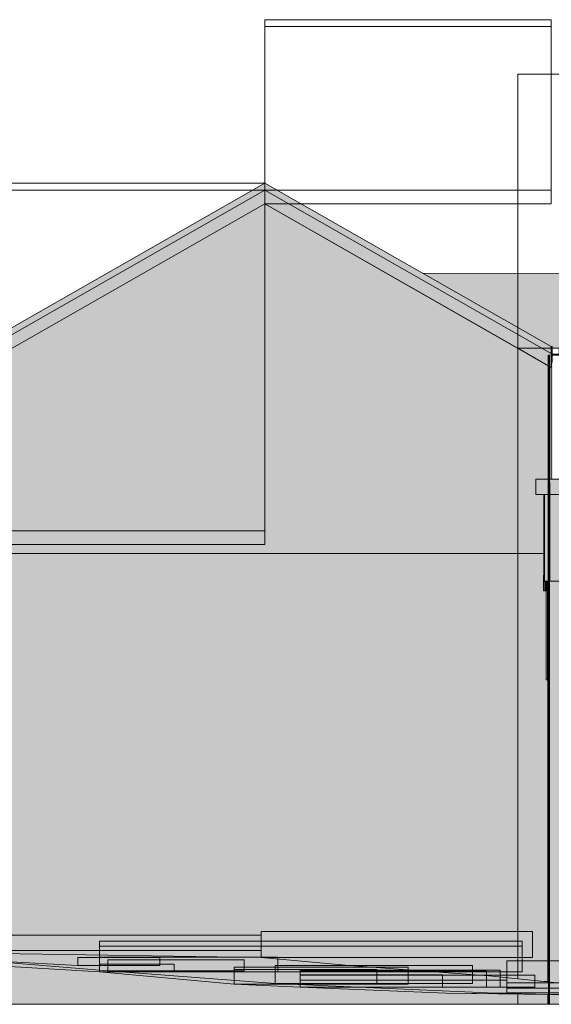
# Model space of a CAD drawing. Header units: metres. Extents: x 0 to 0.84, y 0 to 0.297.
# Tile 34 of 51: x 0.676 to 0.685, y 0.238 to 0.255. Entities that reach past the tile are written whole.
import ezdxf

# ---------------------------------------------------------------- set-up
doc = ezdxf.new("R2010")
doc.units = ezdxf.units.M
doc.layers.add('Standard', color=7, linetype='Continuous', lineweight=25)
picture_1 = doc.add_image_def('image1.jpg', size_in_pixel=(1024, 1024))
picture_2 = doc.add_image_def('image3.jpg', size_in_pixel=(2048, 512))
picture_3 = doc.add_image_def('image4.jpg', size_in_pixel=(1024, 1024))

msp = doc.modelspace()

# ---------------------------------------------------------------- hatches: boundary and pattern name
at = {"layer": 'Standard', "linetype": 'Continuous', "lineweight": 13, "transparency": 33554687}
for points in [[(0.669963, 0.246255), (0.679899, 0.251923), (0.679899, 0.252038), (0.669963, 0.24637)], [(0.679899, 0.251923), (0.684668, 0.249203), (0.684668, 0.249318), (0.679899, 0.252038)], [(0.669963, 0.246025), (0.679899, 0.251692), (0.679899, 0.251923), (0.669963, 0.246255)], [(0.679899, 0.251692), (0.684668, 0.248973), (0.684668, 0.249203), (0.679899, 0.251923)], [(0.684108, 0.249292), (0.679899, 0.251692), (0.670082, 0.246093), (0.670082, 0.246075), (0.670274, 0.246075), (0.679602, 0.251395), (0.684108, 0.248825)], [(0.692378, 0.250545), (0.682532, 0.250536), (0.684668, 0.249318), (0.684681, 0.249307), (0.68471, 0.24929), (0.684788, 0.24929), (0.684788, 0.249295), (0.684828, 0.249295), (0.684831, 0.249295), (0.684831, 0.249275), (0.684829, 0.249275), (0.684829, 0.249222), (0.688524, 0.247115), (0.689214, 0.247115), (0.689214, 0.247137), (0.689141, 0.247137), (0.689134, 0.247137), (0.689134, 0.247336), (0.689141, 0.247336), (0.689335, 0.247336), (0.689337, 0.247337), (0.68934, 0.247337), (0.689349, 0.24734), (0.689622, 0.247424), (0.689907, 0.247486), (0.690174, 0.247522), (0.690174, 0.248853), (0.690177, 0.248853), (0.690184, 0.248853), (0.690194, 0.248853), (0.690204, 0.248853), (0.690212, 0.248853), (0.690214, 0.248853), (0.690214, 0.247525), (0.690477, 0.247536), (0.690762, 0.247524), (0.691047, 0.247486), (0.691332, 0.247424), (0.691606, 0.24734), (0.691615, 0.247337), (0.691618, 0.247337), (0.69162, 0.247336), (0.691821, 0.247336), (0.691821, 0.247137), (0.691741, 0.247137), (0.691741, 0.247115), (0.692393, 0.247115)], [(0.684668, 0.248972), (0.684108, 0.249292), (0.684108, 0.248825), (0.68437, 0.248675)], [(0.684668, 0.249203), (0.684668, 0.249202), (0.684668, 0.249202), (0.684668, 0.24929), (0.684681, 0.24929), (0.684681, 0.249307), (0.684668, 0.249318)], [(0.684668, 0.248973), (0.684668, 0.248972), (0.684668, 0.249175), (0.684668, 0.249175), (0.684668, 0.249195), (0.684668, 0.249195), (0.684668, 0.249202), (0.684668, 0.249195), (0.684668, 0.249202), (0.684668, 0.249203)], [(0.684668, 0.249175), (0.684668, 0.249175), (0.684668, 0.249035), (0.684668, 0.249035)], [(0.684874, 0.246855), (0.684554, 0.246855), (0.684554, 0.246813), (0.684874, 0.246813)], [(0.684612, 0.239675), (0.684612, 0.243775), (0.684602, 0.243775), (0.68458, 0.243775), (0.68458, 0.245255), (0.684562, 0.245255), (0.68454, 0.245255), (0.68454, 0.245515), (0.684108, 0.245081), (0.684108, 0.239675)], [(0.684632, 0.245415), (0.684622, 0.245415), (0.684622, 0.243775), (0.684632, 0.243775)], [(0.684634, 0.245415), (0.684632, 0.245415), (0.684632, 0.243775), (0.684634, 0.243775)], [(0.685344, 0.245415), (0.684634, 0.245415), (0.684634, 0.243775), (0.685344, 0.243775)], [(0.685344, 0.245415), (0.684634, 0.245415), (0.684634, 0.245355), (0.684815, 0.245356), (0.685344, 0.245357)], [(0.684108, 0.239675), (0.684108, 0.245081), (0.680899, 0.24186), (0.679217, 0.241857), (0.677024, 0.239675)], [(0.684617, 0.243715), (0.684617, 0.239455), (0.684622, 0.239455), (0.684622, 0.243715)], [(0.677144, 0.238914), (0.674172, 0.23916), (0.672091, 0.239273), (0.670672, 0.239395), (0.670113, 0.239423), (0.670104, 0.239423), (0.670104, 0.239345)], [(0.677144, 0.238914), (0.670104, 0.239345), (0.670104, 0.239332), (0.670216, 0.239318)], [(0.672091, 0.239273), (0.676784, 0.239019), (0.679836, 0.239154)], [(0.677144, 0.238914), (0.675897, 0.239044), (0.675018, 0.239115), (0.674172, 0.23916)], [(0.677286, 0.238931), (0.675917, 0.239066), (0.675018, 0.239115)], [(0.677144, 0.238914), (0.676497, 0.238995), (0.675897, 0.239044)], [(0.676784, 0.239019), (0.675917, 0.239066), (0.677286, 0.238931)], [(0.679836, 0.239154), (0.676784, 0.239019), (0.68007, 0.238721), (0.6813, 0.239022)], [(0.67939, 0.23871), (0.677019, 0.238953), (0.676497, 0.238995), (0.677144, 0.238914)], [(0.68007, 0.238721), (0.676784, 0.239019), (0.677286, 0.238931)], [(0.67939, 0.23871), (0.677164, 0.238941), (0.677019, 0.238953)], [(0.680489, 0.238661), (0.677388, 0.238924), (0.677286, 0.238931), (0.677164, 0.238941), (0.67939, 0.23871)], [(0.680489, 0.238661), (0.678121, 0.238868), (0.677388, 0.238924)], [(0.680489, 0.238661), (0.679287, 0.23878), (0.678121, 0.238868)], [(0.68393, 0.238642), (0.684422, 0.238605), (0.683629, 0.238848), (0.6813, 0.239022), (0.68007, 0.238721), (0.68393, 0.238568)], [(0.680489, 0.238661), (0.683194, 0.238582), (0.68007, 0.238721), (0.679287, 0.23878)], [(0.68393, 0.238568), (0.68007, 0.238721), (0.683736, 0.238558), (0.683929, 0.238554)], [(0.684772, 0.238569), (0.685289, 0.238678), (0.683629, 0.238848), (0.684422, 0.238605)], [(0.680489, 0.238661), (0.682919, 0.23856), (0.683927, 0.238548), (0.683927, 0.238554), (0.683736, 0.238558), (0.683194, 0.238582)], [(0.684634, 0.23854), (0.684634, 0.238375), (0.685344, 0.238375), (0.685344, 0.23854)]]:
    msp.add_hatch(color=7, dxfattribs=at).paths.add_polyline_path(points)
at = {"layer": 'Standard', "linetype": 'Continuous', "lineweight": 13, "true_color": 0xf3f3f3, "transparency": 33554687}
for points in [[(0.684108, 0.246075), (0.684108, 0.249292), (0.679899, 0.251692), (0.670082, 0.246093), (0.670082, 0.246075)], [(0.684542, 0.246315), (0.684542, 0.246855), (0.684408, 0.246855), (0.684408, 0.247115), (0.684535, 0.247115), (0.684668, 0.247115), (0.684668, 0.249175), (0.684668, 0.248972), (0.684108, 0.249292), (0.684108, 0.246075), (0.684542, 0.246075)], [(0.684554, 0.246315), (0.684874, 0.246315), (0.684874, 0.246855), (0.684554, 0.246855)], [(0.684874, 0.246315), (0.684554, 0.246315), (0.684554, 0.245415), (0.684874, 0.245415)], [(0.684108, 0.245875), (0.684108, 0.246075), (0.670082, 0.246075), (0.670082, 0.245875)], [(0.684108, 0.246075), (0.684108, 0.245875), (0.684542, 0.245875), (0.684542, 0.246075)], [(0.684108, 0.239675), (0.684108, 0.245875), (0.670072, 0.245875), (0.670072, 0.239675)], [(0.684612, 0.239675), (0.684612, 0.243775), (0.684602, 0.243775), (0.68458, 0.243775), (0.68458, 0.245255), (0.684562, 0.245255), (0.68454, 0.245255), (0.68454, 0.245515), (0.684542, 0.245515), (0.684542, 0.245875), (0.684108, 0.245875), (0.684108, 0.239675)]]:
    msp.add_hatch(color=7, dxfattribs=at).paths.add_polyline_path(points)
at = {"layer": 'Standard', "linetype": 'Continuous', "lineweight": 13, "transparency": 33554687}
h = msp.add_hatch(color=7, dxfattribs=at)
h.paths.add_polyline_path([(0.684108, 0.249292), (0.684668, 0.248972), (0.684668, 0.248973), (0.679899, 0.251692)])
h.paths.add_polyline_path([(0.687853, 0.247152), (0.687853, 0.247152), (0.687885, 0.247134), (0.687885, 0.247134)])
h.paths.add_polyline_path([(0.684799, 0.248894), (0.684799, 0.248894), (0.687602, 0.247295), (0.687603, 0.247295)])
at = {"layer": 'Standard', "linetype": 'Continuous', "lineweight": 13, "true_color": 0xd1d1d1, "transparency": 33554687}
for points in [[(0.684808, 0.249175), (0.684808, 0.249275), (0.684828, 0.249275), (0.684828, 0.249295), (0.684788, 0.249295), (0.684788, 0.249195), (0.684668, 0.249195), (0.684668, 0.249175)], [(0.684408, 0.247115), (0.684408, 0.246855), (0.722647, 0.246855), (0.722647, 0.247115)]]:
    msp.add_hatch(color=254, dxfattribs=at).paths.add_polyline_path(points)
at = {"layer": 'Standard', "linetype": 'Continuous', "lineweight": 13, "true_color": 0xf3f3f3, "transparency": 33554687}
h = msp.add_hatch(color=7, dxfattribs=at)
h.paths.add_polyline_path([(0.684688, 0.249202), (0.684668, 0.249202), (0.684668, 0.249195), (0.684688, 0.249195)])
h.paths.add_polyline_path([(0.684668, 0.248972), (0.684668, 0.247115), (0.684688, 0.247115), (0.684688, 0.249175), (0.684668, 0.249175)])
at = {"layer": 'Standard', "linetype": 'Continuous', "lineweight": 13, "transparency": 33554687}
h = msp.add_hatch(color=7, dxfattribs=at)
h.paths.add_polyline_path([(0.684688, 0.249195), (0.684688, 0.249195), (0.684688, 0.249195)])
h.paths.add_polyline_path([(0.684688, 0.249175), (0.684668, 0.249175), (0.684668, 0.249035), (0.684688, 0.249055)])
at = {"layer": 'Standard', "linetype": 'Continuous', "lineweight": 13, "true_color": 0xebebeb, "transparency": 33554687}
msp.add_hatch(color=7, dxfattribs=at).paths.add_polyline_path([(0.684668, 0.247115), (0.684668, 0.248972), (0.684668, 0.249175)], flags=16)
at = {"layer": 'Standard', "linetype": 'Continuous', "lineweight": 13, "true_color": 0xd8d8d8, "transparency": 33554687}
for points in [[(0.684542, 0.246315), (0.684554, 0.246315), (0.684554, 0.246855), (0.684542, 0.246855)], [(0.684554, 0.246315), (0.684542, 0.246315), (0.684542, 0.245415), (0.684554, 0.245415)], [(0.684602, 0.243775), (0.684602, 0.245415), (0.684602, 0.245415), (0.684602, 0.245255), (0.68458, 0.245255), (0.68458, 0.243775)], [(0.684622, 0.245415), (0.684602, 0.245415), (0.684602, 0.243775), (0.684622, 0.243775)]]:
    msp.add_hatch(color=254, dxfattribs=at).paths.add_polyline_path(points)
at = {"layer": 'Standard', "linetype": 'Continuous', "lineweight": 13, "true_color": 0xbababa, "transparency": 33554687}
for points in [[(0.684562, 0.245255), (0.684562, 0.245415), (0.684554, 0.245415), (0.684542, 0.245415), (0.684542, 0.245515), (0.68454, 0.245515), (0.68454, 0.245255)], [(0.684562, 0.245255), (0.684602, 0.245255), (0.684602, 0.245415), (0.684562, 0.245415)]]:
    msp.add_hatch(color=9, dxfattribs=at).paths.add_polyline_path(points)
at = {"layer": 'Standard', "linetype": 'Continuous', "lineweight": 13, "transparency": 33554687}
h = msp.add_hatch(color=7, dxfattribs=at)
h.paths.add_polyline_path([(0.684617, 0.243775), (0.684612, 0.243775), (0.684612, 0.239675), (0.684612, 0.238756), (0.684613, 0.238747), (0.684617, 0.238747)])
h.paths.add_polyline_path([(0.684617, 0.238375), (0.684617, 0.23854), (0.684612, 0.23854), (0.684612, 0.238375)])
h = msp.add_hatch(color=7, dxfattribs=at)
h.paths.add_polyline_path([(0.684622, 0.238375), (0.684632, 0.238375), (0.684632, 0.23854), (0.684632, 0.23854), (0.684622, 0.23854)])
h.paths.add_polyline_path([(0.684632, 0.243775), (0.684617, 0.243775), (0.684617, 0.238747), (0.684617, 0.238747), (0.684617, 0.243715), (0.684622, 0.243715), (0.684622, 0.238746), (0.684632, 0.238745)])
h.paths.add_polyline_path([(0.684617, 0.238375), (0.684617, 0.238375), (0.684617, 0.23854), (0.684617, 0.23854)])
h = msp.add_hatch(color=7, dxfattribs=at)
h.paths.add_polyline_path([(0.684634, 0.243775), (0.684632, 0.243775), (0.684632, 0.238745), (0.684634, 0.238745)])
h.paths.add_polyline_path([(0.684632, 0.238375), (0.684634, 0.238375), (0.684634, 0.23854), (0.684632, 0.23854)])
h = msp.add_hatch(color=7, dxfattribs=at)
h.paths.add_polyline_path([(0.685344, 0.243775), (0.684634, 0.243775), (0.684634, 0.238745), (0.685289, 0.238678), (0.685344, 0.238676)])
h.paths.add_polyline_path([(0.684634, 0.23854), (0.684634, 0.238375), (0.685344, 0.238375), (0.685344, 0.23854)])
at = {"layer": 'Standard', "linetype": 'Continuous', "lineweight": 13, "true_color": 0x1e5d86, "transparency": 33554687}
h = msp.add_hatch(color=146, dxfattribs=at)
h.paths.add_polyline_path([(0.684108, 0.239675), (0.670072, 0.239675), (0.670072, 0.239551), (0.670108, 0.239548), (0.670548, 0.239513), (0.670888, 0.239488), (0.673047, 0.23934), (0.675111, 0.239226), (0.679836, 0.239154), (0.6813, 0.239022), (0.683629, 0.238848), (0.684108, 0.238799)])
h.paths.add_polyline_path([(0.670072, 0.238375), (0.684108, 0.238375), (0.684108, 0.238546), (0.683927, 0.238548), (0.682919, 0.23856), (0.680489, 0.238661), (0.67939, 0.23871), (0.677144, 0.238914), (0.673632, 0.239119), (0.670168, 0.239193), (0.670103, 0.239203), (0.670072, 0.239208)])
at = {"layer": 'Standard', "linetype": 'Continuous', "lineweight": 13, "transparency": 33554687}
h = msp.add_hatch(color=7, dxfattribs=at)
h.paths.add_polyline_path([(0.684108, 0.239675), (0.677024, 0.239675), (0.676551, 0.239204), (0.679836, 0.239154), (0.6813, 0.239022), (0.683629, 0.238848), (0.684108, 0.238799)])
h.paths.add_polyline_path([(0.670072, 0.238375), (0.684108, 0.238375), (0.684108, 0.238546), (0.683927, 0.238548), (0.682919, 0.23856), (0.680489, 0.238661), (0.67939, 0.23871), (0.677144, 0.238914), (0.673632, 0.239119), (0.670168, 0.239193), (0.670103, 0.239203), (0.670072, 0.239208)])
at = {"layer": 'Standard', "linetype": 'Continuous', "lineweight": 13, "true_color": 0x1b5277, "transparency": 33554687}
h = msp.add_hatch(color=146, dxfattribs=at)
h.paths.add_polyline_path([(0.684612, 0.239675), (0.684108, 0.239675), (0.684108, 0.238799), (0.684482, 0.23876), (0.684603, 0.238755), (0.684612, 0.238756)])
h.paths.add_polyline_path([(0.684108, 0.238375), (0.684612, 0.238375), (0.684612, 0.23854), (0.684108, 0.238546)])
msp.add_hatch(color=146, dxfattribs=at).paths.add_polyline_path([(0.684612, 0.239675), (0.684612, 0.238756), (0.684612, 0.238756)], flags=16)
at = {"layer": 'Standard', "linetype": 'Continuous', "lineweight": 13, "true_color": 0xaaaaaa, "transparency": 33554687}
for points in [[(0.677144, 0.238914), (0.674172, 0.23916), (0.672091, 0.239273), (0.670672, 0.239395), (0.670113, 0.239423), (0.669838, 0.239436), (0.669903, 0.239357)], [(0.677144, 0.238914), (0.669903, 0.239357), (0.670216, 0.239318)], [(0.672091, 0.239273), (0.676784, 0.239019), (0.679836, 0.239154)], [(0.677144, 0.238914), (0.675897, 0.239044), (0.675018, 0.239115), (0.674172, 0.23916)], [(0.677286, 0.238931), (0.675917, 0.239066), (0.675018, 0.239115)], [(0.677144, 0.238914), (0.676497, 0.238995), (0.675897, 0.239044)], [(0.676784, 0.239019), (0.675917, 0.239066), (0.677286, 0.238931)], [(0.679836, 0.239154), (0.676784, 0.239019), (0.68007, 0.238721), (0.6813, 0.239022)], [(0.67939, 0.23871), (0.677019, 0.238953), (0.676497, 0.238995), (0.677144, 0.238914)], [(0.68007, 0.238721), (0.676784, 0.239019), (0.677286, 0.238931)], [(0.67939, 0.23871), (0.677164, 0.238941), (0.677019, 0.238953)], [(0.680489, 0.238661), (0.677388, 0.238924), (0.677286, 0.238931), (0.677164, 0.238941), (0.67939, 0.23871)], [(0.680489, 0.238661), (0.678121, 0.238868), (0.677388, 0.238924)], [(0.680489, 0.238661), (0.679287, 0.23878), (0.678121, 0.238868)], [(0.684634, 0.23854), (0.683629, 0.238848), (0.6813, 0.239022), (0.68007, 0.238721)], [(0.68007, 0.238721), (0.679287, 0.23878), (0.680489, 0.238661), (0.683194, 0.238582)], [(0.684634, 0.23854), (0.68007, 0.238721), (0.683736, 0.238558)], [(0.683629, 0.238848), (0.684634, 0.23854), (0.685289, 0.238678)], [(0.684573, 0.238751), (0.684603, 0.238755), (0.684482, 0.23876)], [(0.684612, 0.238756), (0.684612, 0.238756), (0.684603, 0.238755), (0.684573, 0.238751), (0.684613, 0.238747)], [(0.684632, 0.23854), (0.683929, 0.238554), (0.683736, 0.238558), (0.683194, 0.238582), (0.680489, 0.238661), (0.682919, 0.23856)], [(0.683736, 0.238558), (0.684632, 0.23854), (0.683929, 0.238554)], [(0.683736, 0.238558), (0.684632, 0.23854), (0.684631, 0.23854), (0.683929, 0.238554)], [(0.684632, 0.23854), (0.684631, 0.23854), (0.684631, 0.23854)], [(0.685396, 0.23854), (0.685435, 0.238674), (0.685289, 0.238678), (0.684634, 0.23854)]]:
    msp.add_hatch(color=253, dxfattribs=at).paths.add_polyline_path(points)
at = {"layer": 'Standard', "linetype": 'Continuous', "lineweight": 13, "true_color": 0x1e1e1e, "transparency": 33554687}
h = msp.add_hatch(color=250, dxfattribs=at)
h.paths.add_polyline_path([(0.684617, 0.23854), (0.684617, 0.238375), (0.684622, 0.238375), (0.684622, 0.23854)])
h.paths.add_polyline_path([(0.684617, 0.239455), (0.684617, 0.238747), (0.684622, 0.238746), (0.684622, 0.239455)])
at = {"layer": 'Standard', "linetype": 'Continuous', "lineweight": 13, "true_color": 0x474747, "transparency": 33554687}
for points in [[(0.684573, 0.238751), (0.684603, 0.238755), (0.684482, 0.23876)], [(0.684612, 0.238756), (0.684612, 0.238756), (0.684603, 0.238755), (0.684573, 0.238751), (0.684613, 0.238747)], [(0.684632, 0.23854), (0.683929, 0.238554), (0.683927, 0.238554), (0.683927, 0.238548)], [(0.684634, 0.23854), (0.68393, 0.238568), (0.683929, 0.238554)], [(0.683929, 0.238554), (0.684632, 0.23854), (0.684631, 0.23854), (0.683929, 0.238554)], [(0.684632, 0.23854), (0.683929, 0.238554), (0.683929, 0.238554)], [(0.684634, 0.23854), (0.684422, 0.238605), (0.68393, 0.238642), (0.68393, 0.238568)], [(0.684634, 0.23854), (0.684772, 0.238569), (0.684422, 0.238605)], [(0.684632, 0.23854), (0.684631, 0.23854), (0.684631, 0.23854)], [(0.684634, 0.23854), (0.685396, 0.23854), (0.6854, 0.238553), (0.684772, 0.238569)]]:
    msp.add_hatch(color=49, dxfattribs=at).paths.add_polyline_path(points)

# ---------------------------------------------------------------- linework, layer by layer
at = {"layer": 'Standard', "color": 7, "linetype": 'Continuous', "lineweight": 13, "transparency": 33554687}
for p, q in [((0.679899, 0.252038), (0.669963, 0.24637)), ((0.684668, 0.249318), (0.679899, 0.252038)), ((0.669963, 0.246255), (0.679899, 0.251923)), ((0.679899, 0.251923), (0.669963, 0.246255)), ((0.679899, 0.251923), (0.684668, 0.249203)), ((0.684668, 0.249203), (0.679899, 0.251923)), ((0.669963, 0.246025), (0.679899, 0.251692)), ((0.684108, 0.249292), (0.679899, 0.251692)), ((0.679899, 0.251692), (0.684668, 0.248973)), ((0.682532, 0.250536), (0.692378, 0.250545)), ((0.684668, 0.248972), (0.684108, 0.249292)), ((0.684108, 0.246075), (0.684108, 0.249292)), ((0.684668, 0.249318), (0.684668, 0.249203)), ((0.684681, 0.249307), (0.684668, 0.249318)), ((0.684668, 0.249203), (0.684668, 0.249202)), ((0.684668, 0.249203), (0.684668, 0.248973)), ((0.684668, 0.249202), (0.684668, 0.249203)), ((0.684668, 0.249202), (0.684668, 0.249195)), ((0.684668, 0.249195), (0.684668, 0.249202)), ((0.684668, 0.249202), (0.684668, 0.249202)), ((0.684668, 0.249202), (0.684668, 0.249195)), ((0.684668, 0.249195), (0.684668, 0.249202)), ((0.684668, 0.249202), (0.684668, 0.249202)), ((0.684668, 0.249202), (0.684668, 0.249195)), ((0.684668, 0.249195), (0.684668, 0.249202)), ((0.684668, 0.249202), (0.684688, 0.249202)), ((0.684668, 0.249195), (0.684668, 0.249175)), ((0.684788, 0.249195), (0.684668, 0.249195)), ((0.684668, 0.249175), (0.684668, 0.248972)), ((0.684668, 0.248972), (0.684668, 0.249175)), ((0.684668, 0.249175), (0.684668, 0.248972)), ((0.684668, 0.249175), (0.684808, 0.249175)), ((0.684668, 0.247115), (0.684668, 0.249175)), ((0.684668, 0.249175), (0.684668, 0.248972)), ((0.684668, 0.248972), (0.684668, 0.249175)), ((0.684668, 0.248973), (0.684668, 0.248972)), ((0.684668, 0.248972), (0.684668, 0.247115)), ((0.684668, 0.247115), (0.684668, 0.248972)), ((0.684408, 0.246855), (0.684408, 0.247115)), ((0.684408, 0.247115), (0.722647, 0.247115)), ((0.722647, 0.246855), (0.684408, 0.246855)), ((0.684542, 0.246855), (0.684542, 0.246315)), ((0.684554, 0.246315), (0.684554, 0.246855)), ((0.684554, 0.246855), (0.684554, 0.246315)), ((0.684542, 0.246315), (0.684542, 0.245415)), ((0.684554, 0.245415), (0.684554, 0.246315)), ((0.684554, 0.246315), (0.684554, 0.245415)), ((0.684108, 0.245875), (0.684108, 0.246075)), ((0.684108, 0.245875), (0.670072, 0.245875)), ((0.684108, 0.239675), (0.684108, 0.245875)), ((0.684542, 0.245875), (0.684108, 0.245875)), ((0.68454, 0.245255), (0.68454, 0.245515)), ((0.68454, 0.245515), (0.684542, 0.245515)), ((0.684542, 0.245415), (0.684554, 0.245415)), ((0.684554, 0.245415), (0.684874, 0.245415)), ((0.684562, 0.245415), (0.684562, 0.245255)), ((0.684602, 0.245255), (0.684602, 0.245415)), ((0.684602, 0.243775), (0.684602, 0.245415)), ((0.684622, 0.245415), (0.684622, 0.243775)), ((0.684634, 0.243775), (0.684634, 0.245415)), ((0.684562, 0.245255), (0.68454, 0.245255)), ((0.684602, 0.245255), (0.684562, 0.245255)), ((0.68458, 0.243775), (0.68458, 0.245255)), ((0.68458, 0.243775), (0.684602, 0.243775)), ((0.684622, 0.243775), (0.684602, 0.243775)), ((0.684612, 0.239675), (0.684612, 0.243775)), ((0.684612, 0.243775), (0.684612, 0.239675)), ((0.684634, 0.238745), (0.684634, 0.243775)), ((0.684617, 0.243715), (0.684617, 0.238747)), ((0.684622, 0.243715), (0.684617, 0.243715)), ((0.684622, 0.243715), (0.684622, 0.238746)), ((0.684108, 0.238799), (0.684108, 0.239675)), ((0.684612, 0.238756), (0.684612, 0.239675)), ((0.684612, 0.239675), (0.684612, 0.238756)), ((0.684617, 0.238747), (0.684617, 0.239455)), ((0.684617, 0.239455), (0.684617, 0.239455)), ((0.684617, 0.239455), (0.684617, 0.238747)), ((0.684622, 0.239455), (0.684617, 0.239455)), ((0.684622, 0.238746), (0.684622, 0.239455)), ((0.684622, 0.239455), (0.684622, 0.239455)), ((0.684622, 0.239455), (0.684622, 0.238746)), ((0.670216, 0.239318), (0.677144, 0.238914)), ((0.677144, 0.238914), (0.670216, 0.239318)), ((0.672091, 0.239273), (0.676784, 0.239019)), ((0.679836, 0.239154), (0.672091, 0.239273)), ((0.676784, 0.239019), (0.672091, 0.239273)), ((0.679836, 0.239154), (0.672091, 0.239273)), ((0.675018, 0.239115), (0.677286, 0.238931)), ((0.677286, 0.238931), (0.675018, 0.239115)), ((0.6813, 0.239022), (0.679836, 0.239154)), ((0.6813, 0.239022), (0.679836, 0.239154)), ((0.677144, 0.238914), (0.67939, 0.23871)), ((0.67939, 0.23871), (0.677144, 0.238914)), ((0.677286, 0.238931), (0.68007, 0.238721)), ((0.68007, 0.238721), (0.677286, 0.238931)), ((0.683629, 0.238848), (0.6813, 0.239022)), ((0.683629, 0.238848), (0.6813, 0.239022)), ((0.67939, 0.23871), (0.680489, 0.238661)), ((0.680489, 0.238661), (0.67939, 0.23871)), ((0.68007, 0.238721), (0.683736, 0.238558)), ((0.683736, 0.238558), (0.68007, 0.238721)), ((0.685289, 0.238678), (0.683629, 0.238848)), ((0.685289, 0.238678), (0.683629, 0.238848)), ((0.684482, 0.23876), (0.684603, 0.238755)), ((0.684482, 0.23876), (0.684603, 0.238755)), ((0.684603, 0.238755), (0.684612, 0.238756)), ((0.684603, 0.238755), (0.684612, 0.238756)), ((0.684612, 0.238756), (0.684612, 0.238756)), ((0.684612, 0.238756), (0.684613, 0.238747)), ((0.684612, 0.238756), (0.684612, 0.238756)), ((0.684612, 0.238756), (0.684613, 0.238747)), ((0.680489, 0.238661), (0.682919, 0.23856)), ((0.682919, 0.23856), (0.680489, 0.238661)), ((0.682919, 0.23856), (0.684632, 0.23854)), ((0.683927, 0.238548), (0.682919, 0.23856)), ((0.683736, 0.238558), (0.684632, 0.23854)), ((0.683736, 0.238558), (0.684634, 0.23854)), ((0.683929, 0.238554), (0.683736, 0.238558)), ((0.683929, 0.238554), (0.683736, 0.238558)), ((0.684632, 0.23854), (0.683927, 0.238548)), ((0.684632, 0.23854), (0.683929, 0.238554)), ((0.684634, 0.23854), (0.683929, 0.238554)), ((0.684108, 0.238375), (0.684108, 0.238546)), ((0.684612, 0.238375), (0.684612, 0.23854)), ((0.684612, 0.23854), (0.684612, 0.238375)), ((0.684617, 0.23854), (0.684617, 0.238375)), ((0.684617, 0.238375), (0.684617, 0.23854)), ((0.684617, 0.23854), (0.684617, 0.238375)), ((0.684622, 0.23854), (0.684622, 0.238375)), ((0.684622, 0.238375), (0.684622, 0.23854)), ((0.684622, 0.23854), (0.684622, 0.238375)), ((0.684632, 0.23854), (0.684632, 0.23854)), ((0.684632, 0.23854), (0.684632, 0.23854)), ((0.684634, 0.23854), (0.685396, 0.23854)), ((0.685396, 0.23854), (0.684634, 0.23854)), ((0.684634, 0.238375), (0.684634, 0.23854)), ((0.670072, 0.238375), (0.684108, 0.238375)), ((0.684108, 0.238375), (0.684612, 0.238375)), ((0.684612, 0.238375), (0.684617, 0.238375)), ((0.684612, 0.238375), (0.684612, 0.238375)), ((0.684617, 0.238375), (0.684617, 0.238375)), ((0.684617, 0.238375), (0.684617, 0.238375)), ((0.684617, 0.238375), (0.684622, 0.238375)), ((0.684622, 0.238375), (0.684632, 0.238375)), ((0.684622, 0.238375), (0.684622, 0.238375)), ((0.684632, 0.238375), (0.684634, 0.238375)), ((0.684634, 0.238375), (0.685344, 0.238375))]:
    msp.add_line(p, q, dxfattribs=at)

# ---------------------------------------------------------------- pictures from other files: only their frames are drawn
at = {"layer": 'Standard', "color": 253, "linetype": 'Continuous', "lineweight": 13, "true_color": 0xaaaaaa, "transparency": 33554687}
image = msp.add_image(picture_3, insert=(0.679899, 0.251923), size_in_units=(0.004768, 0.002835), dxfattribs=at)
at = {"layer": 'Standard', "color": 7, "linetype": 'Continuous', "lineweight": 13, "transparency": 33554687}
image = msp.add_image(picture_3, insert=(0.679899, 0.251692), size_in_units=(0.004768, 0.00295), dxfattribs=at)
image = msp.add_image(picture_3, insert=(0.684108, 0.249292), size_in_units=(0.007985, 0.004558), dxfattribs=at)
image = msp.add_image(picture_3, insert=(0.669963, 0.246255), size_in_units=(0.009936, 0.005783), dxfattribs=at)
image = msp.add_image(picture_3, insert=(0.669963, 0.246025), size_in_units=(0.009936, 0.005898), dxfattribs=at)
image = msp.add_image(picture_3, insert=(0.684668, 0.249203), size_in_units=(0.000013, 0.000116), dxfattribs=at)
image = msp.add_image(picture_3, insert=(0.684668, 0.248973), size_in_units=(0.000000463, 0.000231), dxfattribs=at)
at = {"layer": 'Standard', "color": 9, "linetype": 'Continuous', "lineweight": 13, "true_color": 0xbababa, "transparency": 33554687}
image = msp.add_image(picture_2, insert=(0.684617, 0.243775), size_in_units=(0.00000533, 0.0054), dxfattribs=at)
at = {"layer": 'Standard', "color": 7, "linetype": 'Continuous', "lineweight": 13, "transparency": 33554687}
image = msp.add_image(picture_2, insert=(0.684634, 0.243775), size_in_units=(0.00000193, 0.0054), dxfattribs=at)
image = msp.add_image(picture_2, insert=(0.684617, 0.243715), size_in_units=(0.0000043, 0.00426), dxfattribs=at)
image = msp.add_image(picture_2, insert=(0.684632, 0.245415), size_in_units=(0.0000106, 0.00164), dxfattribs=at)
image = msp.add_image(picture_2, insert=(0.684634, 0.245415), size_in_units=(0.00000193, 0.00164), dxfattribs=at)
image = msp.add_image(picture_2, insert=(0.684622, 0.238375), size_in_units=(0.0000152, 0.0054), dxfattribs=at)
image = msp.add_image(picture_1, insert=(0.672091, 0.239273), size_in_units=(0.007745, 0.000253), dxfattribs=at)
image = msp.add_image(picture_1, insert=(0.679836, 0.239154), size_in_units=(0.004517, 0.000433), dxfattribs=at)
image = msp.add_image(picture_1, insert=(0.677144, 0.238914), size_in_units=(0.00704, 0.000509), dxfattribs=at)
image = msp.add_image(picture_1, insert=(0.677144, 0.238914), size_in_units=(0.00704, 0.000431), dxfattribs=at)
image = msp.add_image(picture_1, insert=(0.676784, 0.239019), size_in_units=(0.001369, 0.000135), dxfattribs=at)
image = msp.add_image(picture_1, insert=(0.677144, 0.238914), size_in_units=(0.002972, 0.000246), dxfattribs=at)
image = msp.add_image(picture_1, insert=(0.677144, 0.238914), size_in_units=(0.001247, 0.00013), dxfattribs=at)
image = msp.add_image(picture_1, insert=(0.677286, 0.238931), size_in_units=(0.002268, 0.000183), dxfattribs=at)
image = msp.add_image(picture_1, insert=(0.68393, 0.238642), size_in_units=(0.004353, 0.000454), dxfattribs=at)
image = msp.add_image(picture_1, insert=(0.67939, 0.23871), size_in_units=(0.002894, 0.000285), dxfattribs=at)
image = msp.add_image(picture_1, insert=(0.67939, 0.23871), size_in_units=(0.002371, 0.000243), dxfattribs=at)
image = msp.add_image(picture_1, insert=(0.68007, 0.238721), size_in_units=(0.003286, 0.000299), dxfattribs=at)
image = msp.add_image(picture_1, insert=(0.680489, 0.238661), size_in_units=(0.003325, 0.00028), dxfattribs=at)
image = msp.add_image(picture_1, insert=(0.680489, 0.238661), size_in_units=(0.0031, 0.000263), dxfattribs=at)
image = msp.add_image(picture_1, insert=(0.680489, 0.238661), size_in_units=(0.002368, 0.000207), dxfattribs=at)
image = msp.add_image(picture_1, insert=(0.680489, 0.238661), size_in_units=(0.003907, 0.000198), dxfattribs=at)
image = msp.add_image(picture_1, insert=(0.680489, 0.238661), size_in_units=(0.003438, 0.000113), dxfattribs=at)
image = msp.add_image(picture_1, insert=(0.68393, 0.238568), size_in_units=(0.00386, 0.000167), dxfattribs=at)
image = msp.add_image(picture_1, insert=(0.683736, 0.238558), size_in_units=(0.000193, 0.00000387), dxfattribs=at)
image = msp.add_image(picture_1, insert=(0.683736, 0.238558), size_in_units=(0.000193, 0.00000387), dxfattribs=at)

doc.saveas('drawing.dxf')
